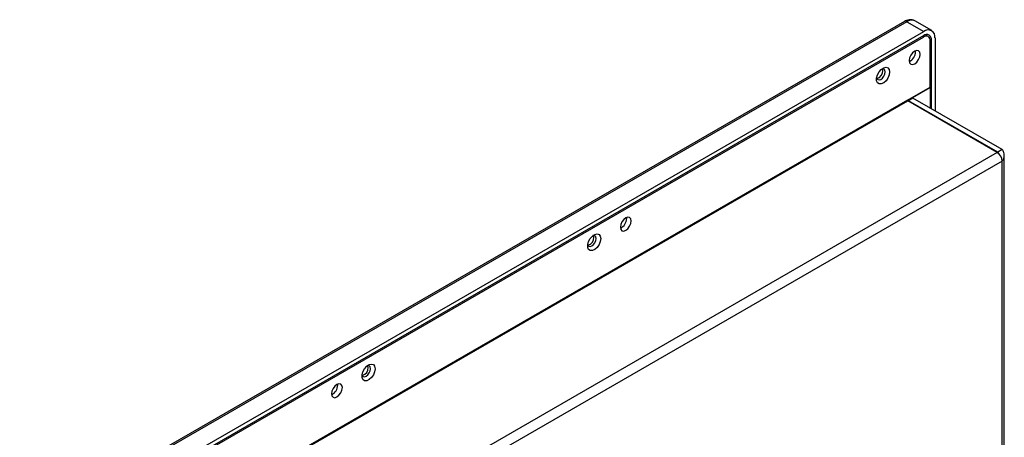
# Model space of a CAD drawing. Header units: millimetres. Extents: x 6964 to 8548, y -230 to 508.
# Tile 136 of 137: x 8211 to 8520, y 59 to 190. Entities that reach past the tile are written whole.
import ezdxf

# ---------------------------------------------------------------- set-up
doc = ezdxf.new("R2010")
doc.units = ezdxf.units.MM
doc.header["$LTSCALE"] = 3

msp = doc.modelspace()

# ---------------------------------------------------------------- linework, layer by layer
at = {"color": 7, "linetype": 'Continuous', "lineweight": 25}
for p, q in [((8488.39, 189.16), (8211.2, 29.14)), ((8489.14, 189.08), (8211.95, 29.07)), ((8489.14, 189.08), (8494.44, 186.02)), ((8496.94, 186.27), (8491.64, 189.33)), ((8217.25, 26.01), (8494.44, 186.02)), ((8494.44, 184.72), (8217.25, 24.7)), ((8217.32, 24.33), (8494.37, 184.27)), ((8495.87, 184.42), (8494.95, 184.95)), ((8495.38, 184.7), (8495.28, 185.03)), ((8496.49, 168.59), (8496.49, 183.04)), ((8496.84, 161.77), (8496.84, 183.33)), ((8497.98, 183.98), (8497.98, 161.12)), ((8491.89, 179.65), (8491.87, 179.95)), ((8489.35, 164.47), (8496.49, 168.59)), ((8491.05, 165.28), (8496.49, 168.43)), ((8496.35, 168.51), (8496.49, 168.43)), ((8496.49, 168.43), (8496.49, 161.98)), ((8489.35, 164.47), (8222.35, 10.33)), ((8222.49, 10.08), (8489.49, 164.22)), ((8489.37, 164.48), (8489.63, 164.3)), ((8517.49, 148.06), (8489.49, 164.22)), ((8491.05, 165.12), (8489.63, 164.3)), ((8517.63, 148.14), (8489.63, 164.3)), ((8519.05, 148.96), (8491.05, 165.12)), ((8519.05, 148.96), (8517.63, 148.14)), ((8517.49, 148.06), (8250.49, -6.08)), ((8519.05, 145.36), (8252.04, -8.78)), ((8519.05, -33.95), (8519.05, 145.36)), ((8519.69, -33.95), (8519.69, 147.16)), ((8401.38, 127.4), (8401.36, 127.7)), ((8310.88, 75.15), (8310.85, 75.45))]:
    msp.add_line(p, q, dxfattribs=at)
at = {"color": 8, "linetype": 'Continuous', "lineweight": 25}
for p, q in [((8494.37, 184.27), (8494.02, 184.47)), ((8496.44, 183.56), (8496.84, 183.33)), ((8489.63, 164.3), (8489.63, 164.14)), ((8491.05, 165.28), (8490.9, 165.37)), ((8491.05, 165.12), (8491.05, 165.28)), ((8517.63, 148.14), (8517.63, 147.97))]:
    msp.add_line(p, q, dxfattribs=at)
at = {"color": 7, "linetype": 'Continuous', "lineweight": 25, "flags": 128}
for points in [[(8493.31, 178.84), (8493.18, 179.51), (8492.81, 179.94), (8492.26, 180.04), (8491.61, 179.82), (8490.96, 179.29), (8490.41, 178.55), (8490.04, 177.7), (8489.91, 176.88), (8490.04, 176.2), (8490.41, 175.78), (8490.96, 175.67), (8491.61, 175.9), (8492.26, 176.42), (8492.81, 177.17), (8493.18, 178.01), (8493.31, 178.84)], [(8483.76, 173.33), (8483.62, 172.39), (8483.23, 171.42), (8482.63, 170.55), (8481.9, 169.89), (8481.15, 169.54), (8480.48, 169.54), (8479.97, 169.89), (8479.7, 170.54), (8479.7, 171.41), (8479.97, 172.38), (8480.48, 173.32), (8481.15, 174.1), (8481.9, 174.61), (8482.63, 174.79), (8483.23, 174.61), (8483.62, 174.1), (8483.76, 173.33)], [(8479.7, 171.43), (8479.76, 171.24), (8480.06, 170.91), (8480.49, 170.82), (8481.01, 171), (8481.52, 171.41), (8481.96, 172), (8482.25, 172.67), (8482.35, 173.33)], [(8482.35, 173.33), (8482.25, 173.86), (8481.96, 174.2), (8481.52, 174.28), (8481.32, 174.24)], [(8481.64, 173.74), (8481.54, 174.27), (8481.53, 174.28)], [(8402.8, 126.59), (8402.67, 127.26), (8402.3, 127.69), (8401.75, 127.79), (8401.1, 127.57), (8400.45, 127.04), (8399.9, 126.3), (8399.53, 125.45), (8399.4, 124.63), (8399.53, 123.95), (8399.9, 123.53), (8400.45, 123.42), (8401.1, 123.65), (8401.75, 124.17), (8402.3, 124.92), (8402.67, 125.76), (8402.8, 126.59)], [(8393.25, 121.08), (8393.11, 120.14), (8392.72, 119.17), (8392.12, 118.3), (8391.39, 117.64), (8390.64, 117.29), (8389.97, 117.29), (8389.46, 117.64), (8389.19, 118.29), (8389.19, 119.16), (8389.46, 120.13), (8389.97, 121.07), (8390.64, 121.85), (8391.39, 122.36), (8392.12, 122.54), (8392.72, 122.36), (8393.11, 121.85), (8393.25, 121.08)], [(8389.19, 119.18), (8389.25, 118.99), (8389.55, 118.66), (8389.98, 118.57), (8390.5, 118.75), (8391.01, 119.16), (8391.45, 119.75), (8391.74, 120.42), (8391.84, 121.08)], [(8391.84, 121.08), (8391.74, 121.61), (8391.45, 121.95), (8391.01, 122.03), (8390.81, 121.99)], [(8391.13, 121.49), (8391.03, 122.02), (8391.02, 122.03)], [(8322.54, 80.26), (8322.4, 79.32), (8322.01, 78.35), (8321.41, 77.48), (8320.68, 76.82), (8319.93, 76.47), (8319.26, 76.47), (8318.75, 76.82), (8318.48, 77.47), (8318.48, 78.34), (8318.75, 79.31), (8319.26, 80.25), (8319.93, 81.03), (8320.68, 81.54), (8321.41, 81.72), (8322.01, 81.54), (8322.4, 81.03), (8322.54, 80.26)], [(8318.48, 78.36), (8318.54, 78.17), (8318.83, 77.84), (8319.27, 77.75), (8319.78, 77.93), (8320.3, 78.34), (8320.73, 78.93), (8321.03, 79.6), (8321.13, 80.26)], [(8321.13, 80.26), (8321.03, 80.79), (8320.73, 81.13), (8320.3, 81.21), (8320.1, 81.17)], [(8320.42, 80.66), (8320.32, 81.2), (8320.31, 81.21)], [(8312.29, 74.34), (8312.16, 75.01), (8311.79, 75.44), (8311.24, 75.54), (8310.59, 75.32), (8309.94, 74.79), (8309.39, 74.05), (8309.02, 73.2), (8308.9, 72.38), (8309.02, 71.7), (8309.39, 71.28), (8309.94, 71.17), (8310.59, 71.4), (8311.24, 71.92), (8311.79, 72.66), (8312.16, 73.51), (8312.29, 74.34)]]:
    msp.add_lwpolyline(points, dxfattribs=at)
at = {"color": 8, "linetype": 'Continuous', "lineweight": 25}
for centre, radius, start, end in [((8488.7, 188.47), 0.755, 54.3842, 114.3057), ((8490.6, 187.04), 2.51, 65.6929, 125.6173)]:
    msp.add_arc(centre, radius, start, end, dxfattribs=at)
at = {"color": 7, "linetype": 'Continuous', "lineweight": 25}
for centre, radius, start, end in [((8495.82, 184.33), 2.18, 350.786, 129.2033), ((8495.2, 183.25), 1.31, 350.7856, 129.2037), ((8495.38, 183.57), 1.48, 350.7855, 129.2037), ((8488.39, 179.73), 3.5, 296.1477, 358.7099), ((8479.17, 173.63), 2.47, 283.9965, 2.5159), ((8489.66, 164.48), 0.307, 182.6055, 237.3952), ((8491.08, 165.2), 0.0873, 110.7844, 249.2139), ((8515.67, 145.21), 3.38, 2.6055, 57.3945), ((8397.88, 127.48), 3.5, 296.1476, 358.71), ((8388.66, 121.38), 2.47, 283.9952, 2.5172), ((8317.95, 80.56), 2.47, 283.9941, 2.5184), ((8307.37, 75.23), 3.5, 296.1476, 358.7099)]:
    msp.add_arc(centre, radius, start, end, dxfattribs=at)
for points, knots in [([(8491.62, 189.34), (8491.35, 189.46), (8490.8, 189.71), (8489.88, 189.71), (8489.08, 189.52), (8488.59, 189.27), (8488.39, 189.16)], [0, 0, 0, 0, 0.267834, 0.532558, 0.804344, 1, 1, 1, 1]), ([(8519.05, 145.36), (8519.22, 145.63), (8519.58, 146.19), (8519.75, 147.14), (8519.59, 148.11), (8519.23, 148.67), (8519.05, 148.96)], [0, 0, 0, 0, 0.240343, 0.495197, 0.750089, 1, 1, 1, 1])]:
    msp.add_open_spline(points, degree=3, knots=knots, dxfattribs=at)

doc.saveas('drawing.dxf')
